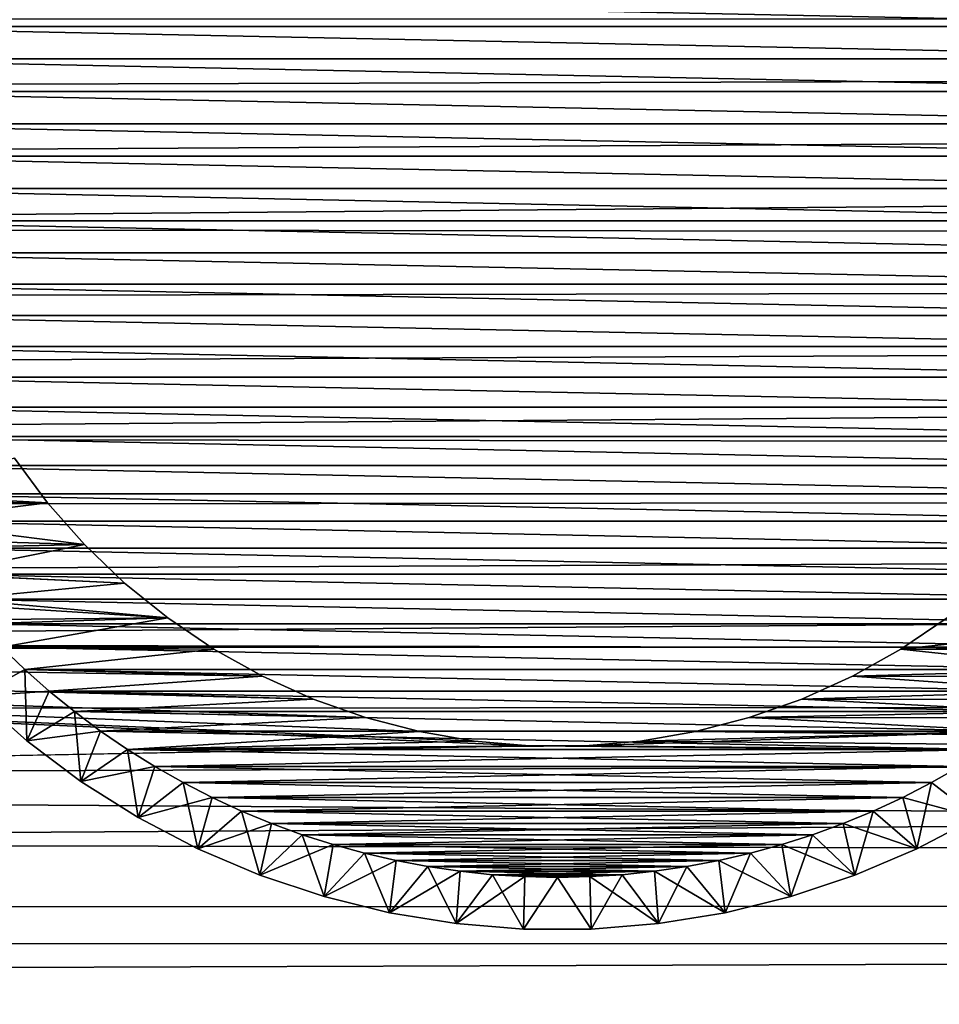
# Model space of a CAD drawing. Extents: x -255 to 255, y -598 to 598.
# Tile 5 of 201: x -216 to -199, y -566 to -548. Entities that reach past the tile are written whole.
import ezdxf

# ---------------------------------------------------------------- set-up
doc = ezdxf.new("R2010")
doc.units = 0
doc.header["$LTSCALE"] = 21.359881
for name, color, linetype in [('1', 7, 'CONTINUOUS'), ('2', 7, 'CONTINUOUS'), ('72', 7, 'CONTINUOUS'), ('73', 7, 'CONTINUOUS'), ('74', 7, 'CONTINUOUS'), ('80', 7, 'CONTINUOUS'), ('90', 7, 'CONTINUOUS'), ('92', 7, 'CONTINUOUS')]:
    doc.layers.add(name, color=color, linetype=linetype)

msp = doc.modelspace()

# ---------------------------------------------------------------- linework, layer by layer
at = {"layer": '1', "color": 7, "linetype": 'CONTINUOUS'}
for points in [[(-215.725, -556.853), (-254.42, -556.474), (-216.356, -556), (-215.725, -556.853)], [(-253.864, -559.443), (-254.42, -556.474), (-213.433, -559.05), (-253.864, -559.443)], [(-213.433, -559.05), (-254.42, -556.474), (-214.258, -558.383), (-213.433, -559.05)], [(-214.258, -558.383), (-254.42, -556.474), (-215.024, -557.649), (-214.258, -558.383)], [(-215.024, -557.649), (-254.42, -556.474), (-215.725, -556.853), (-215.024, -557.649)], [(-212.554, -559.644), (-253.864, -559.443), (-213.433, -559.05), (-212.554, -559.644)], [(-198.567, -559.05), (213.657, -561.146), (-199.446, -559.644), (-198.567, -559.05)], [(-253.128, -562.373), (-253.864, -559.443), (-206.531, -561.489), (-253.128, -562.373)], [(-206.531, -561.489), (-253.864, -559.443), (-207.588, -561.399), (-206.531, -561.489)], [(-207.588, -561.399), (-253.864, -559.443), (-208.633, -561.219), (-207.588, -561.399)], [(-208.633, -561.219), (-253.864, -559.443), (-209.66, -560.952), (-208.633, -561.219)], [(-209.66, -560.952), (-253.864, -559.443), (-210.661, -560.599), (-209.66, -560.952)], [(-210.661, -560.599), (-253.864, -559.443), (-211.628, -560.162), (-210.661, -560.599)], [(-211.628, -560.162), (-253.864, -559.443), (-212.554, -559.644), (-211.628, -560.162)], [(-199.446, -559.644), (213.657, -561.146), (-200.372, -560.162), (-199.446, -559.644)], [(-200.372, -560.162), (213.657, -561.146), (-201.339, -560.599), (-200.372, -560.162)], [(-201.339, -560.599), (213.657, -561.146), (-202.34, -560.952), (-201.339, -560.599)], [(-202.34, -560.952), (213.657, -561.146), (-203.367, -561.219), (-202.34, -560.952)], [(-203.367, -561.219), (208.958, -565.417), (-204.412, -561.399), (-203.367, -561.219)], [(213.657, -561.146), (208.958, -565.417), (-203.367, -561.219), (213.657, -561.146)], [(208.958, -565.417), (-253.128, -562.373), (-206.531, -561.489), (208.958, -565.417)], [(-205.469, -561.489), (208.958, -565.417), (-206.531, -561.489), (-205.469, -561.489)], [(-204.412, -561.399), (208.958, -565.417), (-205.469, -561.489), (-204.412, -561.399)], [(-252.212, -565.252), (-253.128, -562.373), (208.958, -565.417), (-252.212, -565.252)], [(-251.12, -568.069), (-252.212, -565.252), (208.958, -565.417), (-251.12, -568.069)], [(204.062, -569.459), (-251.12, -568.069), (208.958, -565.417), (204.062, -569.459)]]:
    msp.add_3dface(points, dxfattribs=at)
at = {"layer": '2', "color": 7, "linetype": 'CONTINUOUS'}
for points in [[(217.441, -547.647, 7), (221.284, -542.992, 7), (-248.395, -547.616, 7), (217.441, -547.647, 7)], [(-248.416, -548.95, 7), (217.441, -547.647, 7), (-248.395, -547.616, 7), (-248.416, -548.95, 7)], [(-248.395, -550.284, 7), (217.441, -547.647, 7), (-248.416, -548.95, 7), (-248.395, -550.284, 7)], [(-248.332, -551.616, 7), (217.441, -547.647, 7), (-248.395, -550.284, 7), (-248.332, -551.616, 7)], [(213.381, -552.113, 7), (217.441, -547.647, 7), (-248.332, -551.616, 7), (213.381, -552.113, 7)], [(-248.227, -552.946, 7), (213.381, -552.113, 7), (-248.332, -551.616, 7), (-248.227, -552.946, 7)], [(-248.081, -554.272, 7), (213.381, -552.113, 7), (-248.227, -552.946, 7), (-248.081, -554.272, 7)], [(-247.893, -555.593, 7), (213.381, -552.113, 7), (-248.081, -554.272, 7), (-247.893, -555.593, 7)], [(209.113, -556.381, 7), (213.381, -552.113, 7), (-247.893, -555.593, 7), (209.113, -556.381, 7)], [(-247.664, -556.907, 7), (209.113, -556.381, 7), (-247.893, -555.593, 7), (-247.664, -556.907, 7)], [(-247.393, -558.214, 7), (209.113, -556.381, 7), (-247.664, -556.907, 7), (-247.393, -558.214, 7)], [(-247.082, -559.511, 7), (209.113, -556.381, 7), (-247.393, -558.214, 7), (-247.082, -559.511, 7)], [(204.647, -560.441, 7), (209.113, -556.381, 7), (-247.082, -559.511, 7), (204.647, -560.441, 7)], [(-246.73, -560.798, 7), (204.647, -560.441, 7), (-247.082, -559.511, 7), (-246.73, -560.798, 7)], [(-246.337, -562.073, 7), (204.647, -560.441, 7), (-246.73, -560.798, 7), (-246.337, -562.073, 7)], [(-245.905, -563.335, 7), (204.647, -560.441, 7), (-246.337, -562.073, 7), (-245.905, -563.335, 7)], [(199.992, -564.284, 7), (204.647, -560.441, 7), (-245.905, -563.335, 7), (199.992, -564.284, 7)], [(-245.434, -564.583, 7), (199.992, -564.284, 7), (-245.905, -563.335, 7), (-245.434, -564.583, 7)], [(-244.923, -565.815, 7), (199.992, -564.284, 7), (-245.434, -564.583, 7), (-244.923, -565.815, 7)], [(-244.374, -567.031, 7), (199.992, -564.284, 7), (-244.923, -565.815, 7), (-244.374, -567.031, 7)], [(195.16, -567.901, 7), (199.992, -564.284, 7), (-244.374, -567.031, 7), (195.16, -567.901, 7)]]:
    msp.add_3dface(points, dxfattribs=at)
at = {"layer": '72', "color": 7, "linetype": 'CONTINUOUS'}
for points in [[(-215.725, -556.853), (-216.356, -556), (-215.725, -556.853, -13), (-215.725, -556.853)], [(-215.725, -556.853, -13), (-216.356, -556), (-216.356, -556, -13), (-215.725, -556.853, -13)], [(-215.024, -557.649), (-215.725, -556.853), (-215.024, -557.649, -13), (-215.024, -557.649)], [(-215.024, -557.649, -13), (-215.725, -556.853), (-215.725, -556.853, -13), (-215.024, -557.649, -13)], [(-214.258, -558.383), (-215.024, -557.649), (-214.258, -558.383, -13), (-214.258, -558.383)], [(-214.258, -558.383, -13), (-215.024, -557.649), (-215.024, -557.649, -13), (-214.258, -558.383, -13)], [(-213.433, -559.05), (-214.258, -558.383), (-213.433, -559.05, -13), (-213.433, -559.05)], [(-213.433, -559.05, -13), (-214.258, -558.383), (-214.258, -558.383, -13), (-213.433, -559.05, -13)], [(-212.554, -559.644), (-213.433, -559.05), (-212.554, -559.644, -13), (-212.554, -559.644)], [(-212.554, -559.644, -13), (-213.433, -559.05), (-213.433, -559.05, -13), (-212.554, -559.644, -13)], [(-198.567, -559.05), (-199.446, -559.644), (-198.567, -559.05, -13), (-198.567, -559.05)], [(-198.567, -559.05, -13), (-199.446, -559.644), (-199.446, -559.644, -13), (-198.567, -559.05, -13)], [(-211.628, -560.162), (-212.554, -559.644), (-211.628, -560.162, -13), (-211.628, -560.162)], [(-211.628, -560.162, -13), (-212.554, -559.644), (-212.554, -559.644, -13), (-211.628, -560.162, -13)], [(-199.446, -559.644), (-200.372, -560.162), (-199.446, -559.644, -13), (-199.446, -559.644)], [(-199.446, -559.644, -13), (-200.372, -560.162), (-200.372, -560.162, -13), (-199.446, -559.644, -13)], [(-210.661, -560.599), (-211.628, -560.162), (-210.661, -560.599, -13), (-210.661, -560.599)], [(-210.661, -560.599, -13), (-211.628, -560.162), (-211.628, -560.162, -13), (-210.661, -560.599, -13)], [(-200.372, -560.162), (-201.339, -560.599), (-200.372, -560.162, -13), (-200.372, -560.162)], [(-200.372, -560.162, -13), (-201.339, -560.599), (-201.339, -560.599, -13), (-200.372, -560.162, -13)], [(-209.66, -560.952), (-210.661, -560.599), (-209.66, -560.952, -13), (-209.66, -560.952)], [(-209.66, -560.952, -13), (-210.661, -560.599), (-210.661, -560.599, -13), (-209.66, -560.952, -13)], [(-201.339, -560.599), (-202.34, -560.952), (-201.339, -560.599, -13), (-201.339, -560.599)], [(-201.339, -560.599, -13), (-202.34, -560.952), (-202.34, -560.952, -13), (-201.339, -560.599, -13)], [(-208.633, -561.219), (-209.66, -560.952), (-208.633, -561.219, -13), (-208.633, -561.219)], [(-208.633, -561.219, -13), (-209.66, -560.952), (-209.66, -560.952, -13), (-208.633, -561.219, -13)], [(-202.34, -560.952), (-203.367, -561.219), (-202.34, -560.952, -13), (-202.34, -560.952)], [(-202.34, -560.952, -13), (-203.367, -561.219), (-203.367, -561.219, -13), (-202.34, -560.952, -13)], [(-207.588, -561.399), (-208.633, -561.219), (-207.588, -561.399, -13), (-207.588, -561.399)], [(-207.588, -561.399, -13), (-208.633, -561.219), (-208.633, -561.219, -13), (-207.588, -561.399, -13)], [(-203.367, -561.219), (-204.412, -561.399), (-203.367, -561.219, -13), (-203.367, -561.219)], [(-203.367, -561.219, -13), (-204.412, -561.399), (-204.412, -561.399, -13), (-203.367, -561.219, -13)], [(-206.531, -561.489), (-207.588, -561.399), (-206.531, -561.489, -13), (-206.531, -561.489)], [(-206.531, -561.489, -13), (-207.588, -561.399), (-207.588, -561.399, -13), (-206.531, -561.489, -13)], [(-205.469, -561.489), (-206.531, -561.489), (-205.469, -561.489, -13), (-205.469, -561.489)], [(-205.469, -561.489, -13), (-206.531, -561.489), (-206.531, -561.489, -13), (-205.469, -561.489, -13)], [(-204.412, -561.399), (-205.469, -561.489), (-204.412, -561.399, -13), (-204.412, -561.399)], [(-204.412, -561.399, -13), (-205.469, -561.489), (-205.469, -561.489, -13), (-204.412, -561.399, -13)]]:
    msp.add_3dface(points, dxfattribs=at)
at = {"layer": '73', "color": 7, "linetype": 'CONTINUOUS'}
for points in [[(-215.725, -556.853, -13), (-216.356, -556, -13), (-218.886, -556.678, -13), (-215.725, -556.853, -13)], [(-218.557, -557.204, -13), (-215.725, -556.853, -13), (-218.886, -556.678, -13), (-218.557, -557.204, -13)], [(-215.024, -557.649, -13), (-215.725, -556.853, -13), (-218.557, -557.204, -13), (-215.024, -557.649, -13)], [(-218.208, -557.716, -13), (-215.024, -557.649, -13), (-218.557, -557.204, -13), (-218.208, -557.716, -13)], [(-217.837, -558.213, -13), (-215.024, -557.649, -13), (-218.208, -557.716, -13), (-217.837, -558.213, -13)], [(-214.258, -558.383, -13), (-215.024, -557.649, -13), (-217.837, -558.213, -13), (-214.258, -558.383, -13)], [(-217.446, -558.694, -13), (-214.258, -558.383, -13), (-217.837, -558.213, -13), (-217.446, -558.694, -13)], [(-213.433, -559.05, -13), (-214.258, -558.383, -13), (-217.446, -558.694, -13), (-213.433, -559.05, -13)], [(-217.036, -559.159, -13), (-213.433, -559.05, -13), (-217.446, -558.694, -13), (-217.036, -559.159, -13)], [(-216.607, -559.607, -13), (-213.433, -559.05, -13), (-217.036, -559.159, -13), (-216.607, -559.607, -13)], [(-212.554, -559.644, -13), (-213.433, -559.05, -13), (-216.607, -559.607, -13), (-212.554, -559.644, -13)], [(-198.567, -559.05, -13), (-199.446, -559.644, -13), (-194.964, -559.159, -13), (-198.567, -559.05, -13)], [(-194.964, -559.159, -13), (-199.446, -559.644, -13), (-195.393, -559.607, -13), (-194.964, -559.159, -13)], [(-216.159, -560.036, -13), (-212.554, -559.644, -13), (-216.607, -559.607, -13), (-216.159, -560.036, -13)], [(-195.393, -559.607, -13), (-199.446, -559.644, -13), (-195.841, -560.036, -13), (-195.393, -559.607, -13)], [(-211.628, -560.162, -13), (-212.554, -559.644, -13), (-216.159, -560.036, -13), (-211.628, -560.162, -13)], [(-199.446, -559.644, -13), (-200.372, -560.162, -13), (-195.841, -560.036, -13), (-199.446, -559.644, -13)], [(-215.694, -560.446, -13), (-211.628, -560.162, -13), (-216.159, -560.036, -13), (-215.694, -560.446, -13)], [(-210.661, -560.599, -13), (-211.628, -560.162, -13), (-215.694, -560.446, -13), (-210.661, -560.599, -13)], [(-200.372, -560.162, -13), (-201.339, -560.599, -13), (-196.306, -560.446, -13), (-200.372, -560.162, -13)], [(-195.841, -560.036, -13), (-200.372, -560.162, -13), (-196.306, -560.446, -13), (-195.841, -560.036, -13)], [(-215.213, -560.837, -13), (-210.661, -560.599, -13), (-215.694, -560.446, -13), (-215.213, -560.837, -13)], [(-196.306, -560.446, -13), (-201.339, -560.599, -13), (-196.787, -560.837, -13), (-196.306, -560.446, -13)], [(-209.66, -560.952, -13), (-210.661, -560.599, -13), (-215.213, -560.837, -13), (-209.66, -560.952, -13)], [(-201.339, -560.599, -13), (-202.34, -560.952, -13), (-196.787, -560.837, -13), (-201.339, -560.599, -13)], [(-214.716, -561.208, -13), (-209.66, -560.952, -13), (-215.213, -560.837, -13), (-214.716, -561.208, -13)], [(-196.787, -560.837, -13), (-202.34, -560.952, -13), (-197.284, -561.208, -13), (-196.787, -560.837, -13)], [(-208.633, -561.219, -13), (-209.66, -560.952, -13), (-214.716, -561.208, -13), (-208.633, -561.219, -13)], [(-202.34, -560.952, -13), (-203.367, -561.219, -13), (-197.284, -561.208, -13), (-202.34, -560.952, -13)], [(-214.204, -561.557, -13), (-208.633, -561.219, -13), (-214.716, -561.208, -13), (-214.204, -561.557, -13)], [(-207.588, -561.399, -13), (-208.633, -561.219, -13), (-214.204, -561.557, -13), (-207.588, -561.399, -13)], [(-204.412, -561.399, -13), (-205.469, -561.489, -13), (-197.284, -561.208, -13), (-204.412, -561.399, -13)], [(-197.284, -561.208, -13), (-205.469, -561.489, -13), (-197.796, -561.557, -13), (-197.284, -561.208, -13)], [(-203.367, -561.219, -13), (-204.412, -561.399, -13), (-197.284, -561.208, -13), (-203.367, -561.219, -13)], [(-206.531, -561.489, -13), (-207.588, -561.399, -13), (-214.204, -561.557, -13), (-206.531, -561.489, -13)], [(-205.469, -561.489, -13), (-206.531, -561.489, -13), (-214.204, -561.557, -13), (-205.469, -561.489, -13)], [(-197.796, -561.557, -13), (-205.469, -561.489, -13), (-214.204, -561.557, -13), (-197.796, -561.557, -13)], [(-213.678, -561.886, -13), (-197.796, -561.557, -13), (-214.204, -561.557, -13), (-213.678, -561.886, -13)], [(-198.322, -561.886, -13), (-197.796, -561.557, -13), (-213.678, -561.886, -13), (-198.322, -561.886, -13)], [(-213.139, -562.192, -13), (-198.322, -561.886, -13), (-213.678, -561.886, -13), (-213.139, -562.192, -13)], [(-198.861, -562.192, -13), (-198.322, -561.886, -13), (-213.139, -562.192, -13), (-198.861, -562.192, -13)], [(-212.588, -562.476, -13), (-198.861, -562.192, -13), (-213.139, -562.192, -13), (-212.588, -562.476, -13)], [(-199.412, -562.476, -13), (-198.861, -562.192, -13), (-212.588, -562.476, -13), (-199.412, -562.476, -13)], [(-212.025, -562.737, -13), (-199.412, -562.476, -13), (-212.588, -562.476, -13), (-212.025, -562.737, -13)], [(-199.975, -562.737, -13), (-199.412, -562.476, -13), (-212.025, -562.737, -13), (-199.975, -562.737, -13)], [(-211.453, -562.974, -13), (-199.975, -562.737, -13), (-212.025, -562.737, -13), (-211.453, -562.974, -13)], [(-200.547, -562.974, -13), (-199.975, -562.737, -13), (-211.453, -562.974, -13), (-200.547, -562.974, -13)], [(-210.87, -563.187, -13), (-200.547, -562.974, -13), (-211.453, -562.974, -13), (-210.87, -563.187, -13)], [(-201.13, -563.187, -13), (-200.547, -562.974, -13), (-210.87, -563.187, -13), (-201.13, -563.187, -13)], [(-210.28, -563.376, -13), (-201.13, -563.187, -13), (-210.87, -563.187, -13), (-210.28, -563.376, -13)], [(-201.72, -563.376, -13), (-201.13, -563.187, -13), (-210.28, -563.376, -13), (-201.72, -563.376, -13)], [(-209.682, -563.541, -13), (-201.72, -563.376, -13), (-210.28, -563.376, -13), (-209.682, -563.541, -13)], [(-202.318, -563.541, -13), (-201.72, -563.376, -13), (-209.682, -563.541, -13), (-202.318, -563.541, -13)], [(-209.078, -563.681, -13), (-202.318, -563.541, -13), (-209.682, -563.541, -13), (-209.078, -563.681, -13)], [(-202.922, -563.681, -13), (-202.318, -563.541, -13), (-209.078, -563.681, -13), (-202.922, -563.681, -13)], [(-208.469, -563.795, -13), (-202.922, -563.681, -13), (-209.078, -563.681, -13), (-208.469, -563.795, -13)], [(-203.531, -563.795, -13), (-202.922, -563.681, -13), (-208.469, -563.795, -13), (-203.531, -563.795, -13)], [(-207.855, -563.885, -13), (-203.531, -563.795, -13), (-208.469, -563.795, -13), (-207.855, -563.885, -13)], [(-204.145, -563.885, -13), (-203.531, -563.795, -13), (-207.855, -563.885, -13), (-204.145, -563.885, -13)], [(-207.239, -563.949, -13), (-204.145, -563.885, -13), (-207.855, -563.885, -13), (-207.239, -563.949, -13)], [(-204.761, -563.949, -13), (-204.145, -563.885, -13), (-207.239, -563.949, -13), (-204.761, -563.949, -13)], [(-206.62, -563.987, -13), (-204.761, -563.949, -13), (-207.239, -563.949, -13), (-206.62, -563.987, -13)], [(-205.38, -563.987, -13), (-204.761, -563.949, -13), (-206.62, -563.987, -13), (-205.38, -563.987, -13)], [(-206, -564, -13), (-205.38, -563.987, -13), (-206.62, -563.987, -13), (-206, -564, -13)]]:
    msp.add_3dface(points, dxfattribs=at)
at = {"layer": '74', "color": 7, "linetype": 'CONTINUOUS'}
for points in [[(-220.885, -547.145, -63), (-191.051, -547.761, -63), (-220.949, -547.761, -63), (-220.885, -547.145, -63)], [(-191.115, -547.145, -63), (-191.051, -547.761, -63), (-220.885, -547.145, -63), (-191.115, -547.145, -63)], [(-220.949, -547.761, -63), (-191.013, -548.38, -63), (-220.987, -548.38, -63), (-220.949, -547.761, -63)], [(-191.051, -547.761, -63), (-191.013, -548.38, -63), (-220.949, -547.761, -63), (-191.051, -547.761, -63)], [(-220.987, -548.38, -63), (-191, -549, -63), (-221, -549, -63), (-220.987, -548.38, -63)], [(-191.013, -548.38, -63), (-191, -549, -63), (-220.987, -548.38, -63), (-191.013, -548.38, -63)], [(-221, -549, -63), (-191, -549, -63), (-191.013, -549.62, -63), (-221, -549, -63)], [(-220.987, -549.62, -63), (-221, -549, -63), (-191.013, -549.62, -63), (-220.987, -549.62, -63)], [(-220.949, -550.239, -63), (-220.987, -549.62, -63), (-191.051, -550.239, -63), (-220.949, -550.239, -63)], [(-191.051, -550.239, -63), (-220.987, -549.62, -63), (-191.013, -549.62, -63), (-191.051, -550.239, -63)], [(-220.885, -550.855, -63), (-220.949, -550.239, -63), (-191.115, -550.855, -63), (-220.885, -550.855, -63)], [(-191.115, -550.855, -63), (-220.949, -550.239, -63), (-191.051, -550.239, -63), (-191.115, -550.855, -63)], [(-220.795, -551.469, -63), (-220.885, -550.855, -63), (-191.205, -551.469, -63), (-220.795, -551.469, -63)], [(-191.205, -551.469, -63), (-220.885, -550.855, -63), (-191.115, -550.855, -63), (-191.205, -551.469, -63)], [(-220.681, -552.078, -63), (-220.795, -551.469, -63), (-191.319, -552.078, -63), (-220.681, -552.078, -63)], [(-191.319, -552.078, -63), (-220.795, -551.469, -63), (-191.205, -551.469, -63), (-191.319, -552.078, -63)], [(-220.541, -552.682, -63), (-220.681, -552.078, -63), (-191.459, -552.682, -63), (-220.541, -552.682, -63)], [(-191.459, -552.682, -63), (-220.681, -552.078, -63), (-191.319, -552.078, -63), (-191.459, -552.682, -63)], [(-220.376, -553.28, -63), (-220.541, -552.682, -63), (-191.624, -553.28, -63), (-220.376, -553.28, -63)], [(-191.624, -553.28, -63), (-220.541, -552.682, -63), (-191.459, -552.682, -63), (-191.624, -553.28, -63)], [(-220.187, -553.87, -63), (-220.376, -553.28, -63), (-191.813, -553.87, -63), (-220.187, -553.87, -63)], [(-191.813, -553.87, -63), (-220.376, -553.28, -63), (-191.624, -553.28, -63), (-191.813, -553.87, -63)], [(-219.974, -554.453, -63), (-220.187, -553.87, -63), (-192.026, -554.453, -63), (-219.974, -554.453, -63)], [(-192.026, -554.453, -63), (-220.187, -553.87, -63), (-191.813, -553.87, -63), (-192.026, -554.453, -63)], [(-219.737, -555.025, -63), (-219.974, -554.453, -63), (-192.263, -555.025, -63), (-219.737, -555.025, -63)], [(-192.263, -555.025, -63), (-219.974, -554.453, -63), (-192.026, -554.453, -63), (-192.263, -555.025, -63)], [(-219.476, -555.588, -63), (-219.737, -555.025, -63), (-192.524, -555.588, -63), (-219.476, -555.588, -63)], [(-192.524, -555.588, -63), (-219.737, -555.025, -63), (-192.263, -555.025, -63), (-192.524, -555.588, -63)], [(-219.192, -556.139, -63), (-219.476, -555.588, -63), (-192.808, -556.139, -63), (-219.192, -556.139, -63)], [(-192.808, -556.139, -63), (-219.476, -555.588, -63), (-192.524, -555.588, -63), (-192.808, -556.139, -63)], [(-218.886, -556.678, -63), (-219.192, -556.139, -63), (-193.114, -556.678, -63), (-218.886, -556.678, -63)], [(-193.114, -556.678, -63), (-219.192, -556.139, -63), (-192.808, -556.139, -63), (-193.114, -556.678, -63)], [(-218.557, -557.204, -63), (-218.886, -556.678, -63), (-193.443, -557.204, -63), (-218.557, -557.204, -63)], [(-193.443, -557.204, -63), (-218.886, -556.678, -63), (-193.114, -556.678, -63), (-193.443, -557.204, -63)], [(-218.208, -557.716, -63), (-218.557, -557.204, -63), (-193.792, -557.716, -63), (-218.208, -557.716, -63)], [(-193.792, -557.716, -63), (-218.557, -557.204, -63), (-193.443, -557.204, -63), (-193.792, -557.716, -63)], [(-217.837, -558.213, -63), (-218.208, -557.716, -63), (-194.163, -558.213, -63), (-217.837, -558.213, -63)], [(-194.163, -558.213, -63), (-218.208, -557.716, -63), (-193.792, -557.716, -63), (-194.163, -558.213, -63)], [(-217.446, -558.694, -63), (-217.837, -558.213, -63), (-194.554, -558.694, -63), (-217.446, -558.694, -63)], [(-194.554, -558.694, -63), (-217.837, -558.213, -63), (-194.163, -558.213, -63), (-194.554, -558.694, -63)], [(-217.036, -559.159, -63), (-217.446, -558.694, -63), (-194.964, -559.159, -63), (-217.036, -559.159, -63)], [(-194.964, -559.159, -63), (-217.446, -558.694, -63), (-194.554, -558.694, -63), (-194.964, -559.159, -63)], [(-216.607, -559.607, -63), (-217.036, -559.159, -63), (-195.393, -559.607, -63), (-216.607, -559.607, -63)], [(-195.393, -559.607, -63), (-217.036, -559.159, -63), (-194.964, -559.159, -63), (-195.393, -559.607, -63)], [(-216.159, -560.036, -63), (-216.607, -559.607, -63), (-195.841, -560.036, -63), (-216.159, -560.036, -63)], [(-195.841, -560.036, -63), (-216.607, -559.607, -63), (-195.393, -559.607, -63), (-195.841, -560.036, -63)], [(-215.694, -560.446, -63), (-216.159, -560.036, -63), (-196.306, -560.446, -63), (-215.694, -560.446, -63)], [(-196.306, -560.446, -63), (-216.159, -560.036, -63), (-195.841, -560.036, -63), (-196.306, -560.446, -63)], [(-215.213, -560.837, -63), (-215.694, -560.446, -63), (-196.787, -560.837, -63), (-215.213, -560.837, -63)], [(-196.787, -560.837, -63), (-215.694, -560.446, -63), (-196.306, -560.446, -63), (-196.787, -560.837, -63)], [(-214.716, -561.208, -63), (-215.213, -560.837, -63), (-197.284, -561.208, -63), (-214.716, -561.208, -63)], [(-197.284, -561.208, -63), (-215.213, -560.837, -63), (-196.787, -560.837, -63), (-197.284, -561.208, -63)], [(-214.204, -561.557, -63), (-214.716, -561.208, -63), (-197.796, -561.557, -63), (-214.204, -561.557, -63)], [(-197.796, -561.557, -63), (-214.716, -561.208, -63), (-197.284, -561.208, -63), (-197.796, -561.557, -63)], [(-213.678, -561.886, -63), (-214.204, -561.557, -63), (-198.322, -561.886, -63), (-213.678, -561.886, -63)], [(-198.322, -561.886, -63), (-214.204, -561.557, -63), (-197.796, -561.557, -63), (-198.322, -561.886, -63)], [(-213.139, -562.192, -63), (-213.678, -561.886, -63), (-198.861, -562.192, -63), (-213.139, -562.192, -63)], [(-198.861, -562.192, -63), (-213.678, -561.886, -63), (-198.322, -561.886, -63), (-198.861, -562.192, -63)], [(-212.588, -562.476, -63), (-213.139, -562.192, -63), (-199.412, -562.476, -63), (-212.588, -562.476, -63)], [(-199.412, -562.476, -63), (-213.139, -562.192, -63), (-198.861, -562.192, -63), (-199.412, -562.476, -63)], [(-212.025, -562.737, -63), (-212.588, -562.476, -63), (-199.975, -562.737, -63), (-212.025, -562.737, -63)], [(-199.975, -562.737, -63), (-212.588, -562.476, -63), (-199.412, -562.476, -63), (-199.975, -562.737, -63)], [(-211.453, -562.974, -63), (-212.025, -562.737, -63), (-200.547, -562.974, -63), (-211.453, -562.974, -63)], [(-200.547, -562.974, -63), (-212.025, -562.737, -63), (-199.975, -562.737, -63), (-200.547, -562.974, -63)], [(-210.87, -563.187, -63), (-211.453, -562.974, -63), (-201.13, -563.187, -63), (-210.87, -563.187, -63)], [(-201.13, -563.187, -63), (-211.453, -562.974, -63), (-200.547, -562.974, -63), (-201.13, -563.187, -63)], [(-210.28, -563.376, -63), (-210.87, -563.187, -63), (-201.72, -563.376, -63), (-210.28, -563.376, -63)], [(-201.72, -563.376, -63), (-210.87, -563.187, -63), (-201.13, -563.187, -63), (-201.72, -563.376, -63)], [(-209.682, -563.541, -63), (-210.28, -563.376, -63), (-202.318, -563.541, -63), (-209.682, -563.541, -63)], [(-202.318, -563.541, -63), (-210.28, -563.376, -63), (-201.72, -563.376, -63), (-202.318, -563.541, -63)], [(-209.078, -563.681, -63), (-209.682, -563.541, -63), (-202.922, -563.681, -63), (-209.078, -563.681, -63)], [(-202.922, -563.681, -63), (-209.682, -563.541, -63), (-202.318, -563.541, -63), (-202.922, -563.681, -63)], [(-208.469, -563.795, -63), (-209.078, -563.681, -63), (-203.531, -563.795, -63), (-208.469, -563.795, -63)], [(-203.531, -563.795, -63), (-209.078, -563.681, -63), (-202.922, -563.681, -63), (-203.531, -563.795, -63)], [(-207.855, -563.885, -63), (-208.469, -563.795, -63), (-204.145, -563.885, -63), (-207.855, -563.885, -63)], [(-204.145, -563.885, -63), (-208.469, -563.795, -63), (-203.531, -563.795, -63), (-204.145, -563.885, -63)], [(-207.239, -563.949, -63), (-207.855, -563.885, -63), (-204.761, -563.949, -63), (-207.239, -563.949, -63)], [(-204.761, -563.949, -63), (-207.855, -563.885, -63), (-204.145, -563.885, -63), (-204.761, -563.949, -63)], [(-206.62, -563.987, -63), (-207.239, -563.949, -63), (-205.38, -563.987, -63), (-206.62, -563.987, -63)], [(-205.38, -563.987, -63), (-207.239, -563.949, -63), (-204.761, -563.949, -63), (-205.38, -563.987, -63)], [(-206, -564, -63), (-206.62, -563.987, -63), (-205.38, -563.987, -63), (-206, -564, -63)]]:
    msp.add_3dface(points, dxfattribs=at)
at = {"layer": '80', "color": 7, "linetype": 'CONTINUOUS'}
for points in [[(-216.119, -561.394, -14), (-217.084, -560.539, -14), (-216.119, -561.394, -62), (-216.119, -561.394, -14)], [(-216.119, -561.394, -62), (-217.084, -560.539, -14), (-217.084, -560.539, -62), (-216.119, -561.394, -62)], [(-215.089, -562.168, -14), (-216.119, -561.394, -14), (-215.089, -562.168, -62), (-215.089, -562.168, -14)], [(-215.089, -562.168, -62), (-216.119, -561.394, -14), (-216.119, -561.394, -62), (-215.089, -562.168, -62)], [(-214, -562.856, -14), (-215.089, -562.168, -14), (-214, -562.856, -62), (-214, -562.856, -14)], [(-214, -562.856, -62), (-215.089, -562.168, -14), (-215.089, -562.168, -62), (-214, -562.856, -62)], [(-212.859, -563.455, -14), (-214, -562.856, -14), (-212.859, -563.455, -62), (-212.859, -563.455, -14)], [(-212.859, -563.455, -62), (-214, -562.856, -14), (-214, -562.856, -62), (-212.859, -563.455, -62)], [(-198, -562.856, -14), (-199.141, -563.455, -14), (-198, -562.856, -62), (-198, -562.856, -14)], [(-198, -562.856, -62), (-199.141, -563.455, -14), (-199.141, -563.455, -62), (-198, -562.856, -62)], [(-211.674, -563.96, -14), (-212.859, -563.455, -14), (-211.674, -563.96, -62), (-211.674, -563.96, -14)], [(-211.674, -563.96, -62), (-212.859, -563.455, -14), (-212.859, -563.455, -62), (-211.674, -563.96, -62)], [(-199.141, -563.455, -14), (-200.326, -563.96, -14), (-199.141, -563.455, -62), (-199.141, -563.455, -14)], [(-199.141, -563.455, -62), (-200.326, -563.96, -14), (-200.326, -563.96, -62), (-199.141, -563.455, -62)], [(-210.451, -564.368, -14), (-211.674, -563.96, -14), (-210.451, -564.368, -62), (-210.451, -564.368, -14)], [(-210.451, -564.368, -62), (-211.674, -563.96, -14), (-211.674, -563.96, -62), (-210.451, -564.368, -62)], [(-200.326, -563.96, -14), (-201.549, -564.368, -14), (-200.326, -563.96, -62), (-200.326, -563.96, -14)], [(-200.326, -563.96, -62), (-201.549, -564.368, -14), (-201.549, -564.368, -62), (-200.326, -563.96, -62)], [(-209.2, -564.677, -14), (-210.451, -564.368, -14), (-209.2, -564.677, -62), (-209.2, -564.677, -14)], [(-209.2, -564.677, -62), (-210.451, -564.368, -14), (-210.451, -564.368, -62), (-209.2, -564.677, -62)], [(-201.549, -564.368, -14), (-202.8, -564.677, -14), (-201.549, -564.368, -62), (-201.549, -564.368, -14)], [(-201.549, -564.368, -62), (-202.8, -564.677, -14), (-202.8, -564.677, -62), (-201.549, -564.368, -62)], [(-207.929, -564.883, -14), (-209.2, -564.677, -14), (-207.929, -564.883, -62), (-207.929, -564.883, -14)], [(-207.929, -564.883, -62), (-209.2, -564.677, -14), (-209.2, -564.677, -62), (-207.929, -564.883, -62)], [(-202.8, -564.677, -14), (-204.071, -564.883, -14), (-202.8, -564.677, -62), (-202.8, -564.677, -14)], [(-202.8, -564.677, -62), (-204.071, -564.883, -14), (-204.071, -564.883, -62), (-202.8, -564.677, -62)], [(-206.644, -564.987, -14), (-207.929, -564.883, -14), (-206.644, -564.987, -62), (-206.644, -564.987, -14)], [(-206.644, -564.987, -62), (-207.929, -564.883, -14), (-207.929, -564.883, -62), (-206.644, -564.987, -62)], [(-205.356, -564.987, -14), (-206.644, -564.987, -14), (-205.356, -564.987, -62), (-205.356, -564.987, -14)], [(-205.356, -564.987, -62), (-206.644, -564.987, -14), (-206.644, -564.987, -62), (-205.356, -564.987, -62)], [(-204.071, -564.883, -14), (-205.356, -564.987, -14), (-204.071, -564.883, -62), (-204.071, -564.883, -14)], [(-204.071, -564.883, -62), (-205.356, -564.987, -14), (-205.356, -564.987, -62), (-204.071, -564.883, -62)]]:
    msp.add_3dface(points, dxfattribs=at)
at = {"layer": '90', "color": 7, "linetype": 'CONTINUOUS'}
for points in [[(-216.159, -560.036, -13), (-216.607, -559.607, -13), (-217.084, -560.539, -14), (-216.159, -560.036, -13)], [(-216.159, -560.036, -13), (-217.084, -560.539, -14), (-216.119, -561.394, -14), (-216.159, -560.036, -13)], [(-215.694, -560.446, -13), (-216.159, -560.036, -13), (-216.119, -561.394, -14), (-215.694, -560.446, -13)], [(-215.213, -560.837, -13), (-215.694, -560.446, -13), (-216.119, -561.394, -14), (-215.213, -560.837, -13)], [(-215.213, -560.837, -13), (-216.119, -561.394, -14), (-215.089, -562.168, -14), (-215.213, -560.837, -13)], [(-214.716, -561.208, -13), (-215.213, -560.837, -13), (-215.089, -562.168, -14), (-214.716, -561.208, -13)], [(-214.204, -561.557, -13), (-214.716, -561.208, -13), (-215.089, -562.168, -14), (-214.204, -561.557, -13)], [(-214.204, -561.557, -13), (-215.089, -562.168, -14), (-214, -562.856, -14), (-214.204, -561.557, -13)], [(-213.678, -561.886, -13), (-214.204, -561.557, -13), (-214, -562.856, -14), (-213.678, -561.886, -13)], [(-213.139, -562.192, -13), (-213.678, -561.886, -13), (-214, -562.856, -14), (-213.139, -562.192, -13)], [(-198.322, -561.886, -13), (-198.861, -562.192, -13), (-198, -562.856, -14), (-198.322, -561.886, -13)], [(-213.139, -562.192, -13), (-214, -562.856, -14), (-212.859, -563.455, -14), (-213.139, -562.192, -13)], [(-212.588, -562.476, -13), (-213.139, -562.192, -13), (-212.859, -563.455, -14), (-212.588, -562.476, -13)], [(-198.861, -562.192, -13), (-199.412, -562.476, -13), (-198, -562.856, -14), (-198.861, -562.192, -13)], [(-212.025, -562.737, -13), (-212.588, -562.476, -13), (-212.859, -563.455, -14), (-212.025, -562.737, -13)], [(-199.412, -562.476, -13), (-199.975, -562.737, -13), (-199.141, -563.455, -14), (-199.412, -562.476, -13)], [(-199.412, -562.476, -13), (-199.141, -563.455, -14), (-198, -562.856, -14), (-199.412, -562.476, -13)], [(-212.025, -562.737, -13), (-212.859, -563.455, -14), (-211.674, -563.96, -14), (-212.025, -562.737, -13)], [(-211.453, -562.974, -13), (-212.025, -562.737, -13), (-211.674, -563.96, -14), (-211.453, -562.974, -13)], [(-199.975, -562.737, -13), (-200.547, -562.974, -13), (-199.141, -563.455, -14), (-199.975, -562.737, -13)], [(-210.87, -563.187, -13), (-211.453, -562.974, -13), (-211.674, -563.96, -14), (-210.87, -563.187, -13)], [(-200.547, -562.974, -13), (-201.13, -563.187, -13), (-200.326, -563.96, -14), (-200.547, -562.974, -13)], [(-200.547, -562.974, -13), (-200.326, -563.96, -14), (-199.141, -563.455, -14), (-200.547, -562.974, -13)], [(-210.87, -563.187, -13), (-211.674, -563.96, -14), (-210.451, -564.368, -14), (-210.87, -563.187, -13)], [(-210.28, -563.376, -13), (-210.87, -563.187, -13), (-210.451, -564.368, -14), (-210.28, -563.376, -13)], [(-201.13, -563.187, -13), (-201.72, -563.376, -13), (-200.326, -563.96, -14), (-201.13, -563.187, -13)], [(-209.682, -563.541, -13), (-210.28, -563.376, -13), (-210.451, -564.368, -14), (-209.682, -563.541, -13)], [(-201.72, -563.376, -13), (-202.318, -563.541, -13), (-201.549, -564.368, -14), (-201.72, -563.376, -13)], [(-201.72, -563.376, -13), (-201.549, -564.368, -14), (-200.326, -563.96, -14), (-201.72, -563.376, -13)], [(-209.682, -563.541, -13), (-210.451, -564.368, -14), (-209.2, -564.677, -14), (-209.682, -563.541, -13)], [(-209.078, -563.681, -13), (-209.682, -563.541, -13), (-209.2, -564.677, -14), (-209.078, -563.681, -13)], [(-202.318, -563.541, -13), (-202.922, -563.681, -13), (-201.549, -564.368, -14), (-202.318, -563.541, -13)], [(-208.469, -563.795, -13), (-209.078, -563.681, -13), (-209.2, -564.677, -14), (-208.469, -563.795, -13)], [(-202.922, -563.681, -13), (-203.531, -563.795, -13), (-202.8, -564.677, -14), (-202.922, -563.681, -13)], [(-202.922, -563.681, -13), (-202.8, -564.677, -14), (-201.549, -564.368, -14), (-202.922, -563.681, -13)], [(-208.469, -563.795, -13), (-209.2, -564.677, -14), (-207.929, -564.883, -14), (-208.469, -563.795, -13)], [(-207.855, -563.885, -13), (-208.469, -563.795, -13), (-207.929, -564.883, -14), (-207.855, -563.885, -13)], [(-207.239, -563.949, -13), (-207.855, -563.885, -13), (-207.929, -564.883, -14), (-207.239, -563.949, -13)], [(-204.145, -563.885, -13), (-204.761, -563.949, -13), (-204.071, -564.883, -14), (-204.145, -563.885, -13)], [(-203.531, -563.795, -13), (-204.145, -563.885, -13), (-202.8, -564.677, -14), (-203.531, -563.795, -13)], [(-204.145, -563.885, -13), (-204.071, -564.883, -14), (-202.8, -564.677, -14), (-204.145, -563.885, -13)], [(-207.239, -563.949, -13), (-207.929, -564.883, -14), (-206.644, -564.987, -14), (-207.239, -563.949, -13)], [(-206.62, -563.987, -13), (-207.239, -563.949, -13), (-206.644, -564.987, -14), (-206.62, -563.987, -13)], [(-206, -564, -13), (-206.62, -563.987, -13), (-206.644, -564.987, -14), (-206, -564, -13)], [(-206, -564, -13), (-206.644, -564.987, -14), (-205.356, -564.987, -14), (-206, -564, -13)], [(-205.38, -563.987, -13), (-206, -564, -13), (-205.356, -564.987, -14), (-205.38, -563.987, -13)], [(-204.761, -563.949, -13), (-205.38, -563.987, -13), (-204.071, -564.883, -14), (-204.761, -563.949, -13)], [(-205.38, -563.987, -13), (-205.356, -564.987, -14), (-204.071, -564.883, -14), (-205.38, -563.987, -13)]]:
    msp.add_3dface(points, dxfattribs=at)
at = {"layer": '92', "color": 7, "linetype": 'CONTINUOUS'}
for points in [[(-216.607, -559.607, -63), (-216.159, -560.036, -63), (-217.084, -560.539, -62), (-216.607, -559.607, -63)], [(-216.159, -560.036, -63), (-215.694, -560.446, -63), (-217.084, -560.539, -62), (-216.159, -560.036, -63)], [(-215.694, -560.446, -63), (-216.119, -561.394, -62), (-217.084, -560.539, -62), (-215.694, -560.446, -63)], [(-215.694, -560.446, -63), (-215.213, -560.837, -63), (-216.119, -561.394, -62), (-215.694, -560.446, -63)], [(-215.213, -560.837, -63), (-214.716, -561.208, -63), (-216.119, -561.394, -62), (-215.213, -560.837, -63)], [(-214.716, -561.208, -63), (-215.089, -562.168, -62), (-216.119, -561.394, -62), (-214.716, -561.208, -63)], [(-214.716, -561.208, -63), (-214.204, -561.557, -63), (-215.089, -562.168, -62), (-214.716, -561.208, -63)], [(-214.204, -561.557, -63), (-213.678, -561.886, -63), (-215.089, -562.168, -62), (-214.204, -561.557, -63)], [(-213.678, -561.886, -63), (-214, -562.856, -62), (-215.089, -562.168, -62), (-213.678, -561.886, -63)], [(-213.678, -561.886, -63), (-213.139, -562.192, -63), (-214, -562.856, -62), (-213.678, -561.886, -63)], [(-198.861, -562.192, -63), (-198.322, -561.886, -63), (-198, -562.856, -62), (-198.861, -562.192, -63)], [(-213.139, -562.192, -63), (-212.588, -562.476, -63), (-214, -562.856, -62), (-213.139, -562.192, -63)], [(-199.412, -562.476, -63), (-198.861, -562.192, -63), (-199.141, -563.455, -62), (-199.412, -562.476, -63)], [(-198.861, -562.192, -63), (-198, -562.856, -62), (-199.141, -563.455, -62), (-198.861, -562.192, -63)], [(-212.588, -562.476, -63), (-212.859, -563.455, -62), (-214, -562.856, -62), (-212.588, -562.476, -63)], [(-212.588, -562.476, -63), (-212.025, -562.737, -63), (-212.859, -563.455, -62), (-212.588, -562.476, -63)], [(-199.975, -562.737, -63), (-199.412, -562.476, -63), (-199.141, -563.455, -62), (-199.975, -562.737, -63)], [(-212.025, -562.737, -63), (-211.453, -562.974, -63), (-212.859, -563.455, -62), (-212.025, -562.737, -63)], [(-200.547, -562.974, -63), (-199.975, -562.737, -63), (-200.326, -563.96, -62), (-200.547, -562.974, -63)], [(-199.975, -562.737, -63), (-199.141, -563.455, -62), (-200.326, -563.96, -62), (-199.975, -562.737, -63)], [(-211.453, -562.974, -63), (-211.674, -563.96, -62), (-212.859, -563.455, -62), (-211.453, -562.974, -63)], [(-211.453, -562.974, -63), (-210.87, -563.187, -63), (-211.674, -563.96, -62), (-211.453, -562.974, -63)], [(-201.13, -563.187, -63), (-200.547, -562.974, -63), (-200.326, -563.96, -62), (-201.13, -563.187, -63)], [(-210.87, -563.187, -63), (-210.28, -563.376, -63), (-211.674, -563.96, -62), (-210.87, -563.187, -63)], [(-201.72, -563.376, -63), (-201.13, -563.187, -63), (-201.549, -564.368, -62), (-201.72, -563.376, -63)], [(-201.13, -563.187, -63), (-200.326, -563.96, -62), (-201.549, -564.368, -62), (-201.13, -563.187, -63)], [(-210.28, -563.376, -63), (-210.451, -564.368, -62), (-211.674, -563.96, -62), (-210.28, -563.376, -63)], [(-210.28, -563.376, -63), (-209.682, -563.541, -63), (-210.451, -564.368, -62), (-210.28, -563.376, -63)], [(-202.318, -563.541, -63), (-201.72, -563.376, -63), (-201.549, -564.368, -62), (-202.318, -563.541, -63)], [(-209.682, -563.541, -63), (-209.078, -563.681, -63), (-210.451, -564.368, -62), (-209.682, -563.541, -63)], [(-202.922, -563.681, -63), (-202.318, -563.541, -63), (-202.8, -564.677, -62), (-202.922, -563.681, -63)], [(-202.318, -563.541, -63), (-201.549, -564.368, -62), (-202.8, -564.677, -62), (-202.318, -563.541, -63)], [(-209.078, -563.681, -63), (-209.2, -564.677, -62), (-210.451, -564.368, -62), (-209.078, -563.681, -63)], [(-209.078, -563.681, -63), (-208.469, -563.795, -63), (-209.2, -564.677, -62), (-209.078, -563.681, -63)], [(-203.531, -563.795, -63), (-202.922, -563.681, -63), (-202.8, -564.677, -62), (-203.531, -563.795, -63)], [(-208.469, -563.795, -63), (-207.855, -563.885, -63), (-209.2, -564.677, -62), (-208.469, -563.795, -63)], [(-207.855, -563.885, -63), (-207.929, -564.883, -62), (-209.2, -564.677, -62), (-207.855, -563.885, -63)], [(-207.855, -563.885, -63), (-207.239, -563.949, -63), (-207.929, -564.883, -62), (-207.855, -563.885, -63)], [(-204.761, -563.949, -63), (-204.145, -563.885, -63), (-204.071, -564.883, -62), (-204.761, -563.949, -63)], [(-204.145, -563.885, -63), (-203.531, -563.795, -63), (-204.071, -564.883, -62), (-204.145, -563.885, -63)], [(-203.531, -563.795, -63), (-202.8, -564.677, -62), (-204.071, -564.883, -62), (-203.531, -563.795, -63)], [(-207.239, -563.949, -63), (-206.62, -563.987, -63), (-207.929, -564.883, -62), (-207.239, -563.949, -63)], [(-206.62, -563.987, -63), (-206.644, -564.987, -62), (-207.929, -564.883, -62), (-206.62, -563.987, -63)], [(-206.62, -563.987, -63), (-206, -564, -63), (-206.644, -564.987, -62), (-206.62, -563.987, -63)], [(-206, -564, -63), (-205.356, -564.987, -62), (-206.644, -564.987, -62), (-206, -564, -63)], [(-206, -564, -63), (-205.38, -563.987, -63), (-205.356, -564.987, -62), (-206, -564, -63)], [(-205.38, -563.987, -63), (-204.761, -563.949, -63), (-205.356, -564.987, -62), (-205.38, -563.987, -63)], [(-204.761, -563.949, -63), (-204.071, -564.883, -62), (-205.356, -564.987, -62), (-204.761, -563.949, -63)]]:
    msp.add_3dface(points, dxfattribs=at)

doc.saveas('drawing.dxf')
